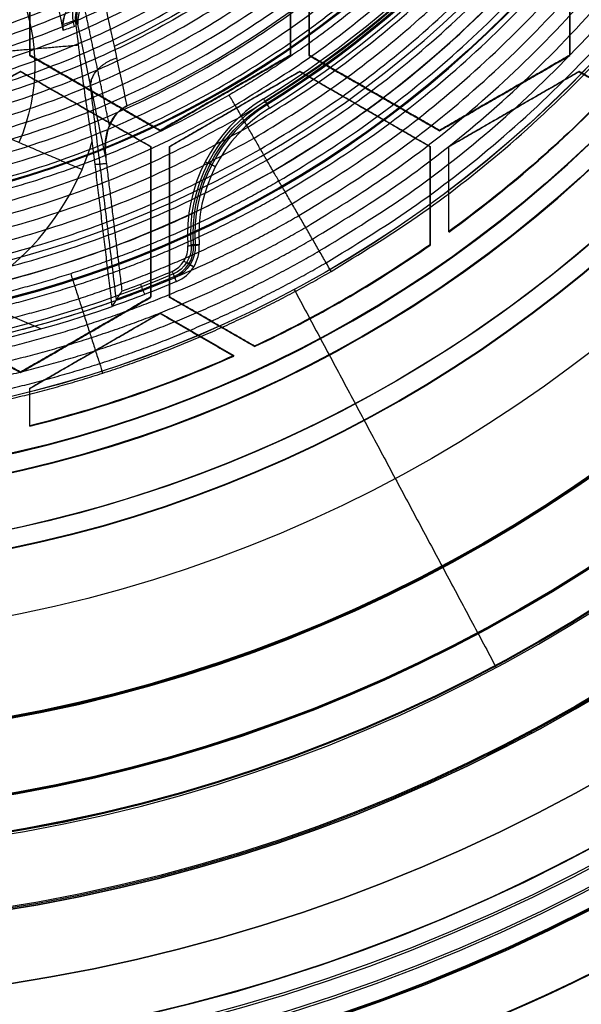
# Model space of a CAD drawing. Header units: millimetres. Extents: x -34.2 to 34.2, y -30.9 to 31.1.
# Tile 9 of 77: x 3.7 to 11.3, y -23.4 to -10.1. Entities that reach past the tile are written whole.
import ezdxf

# ---------------------------------------------------------------- set-up
doc = ezdxf.new("R2010")
doc.units = ezdxf.units.MM
for name, color, linetype, true_color in [('COTAS', 252, 'Continuous', 0x696969), ('IGES level 1', 7, 'Continuous', 0xe5eaed), ('IGES level 14', 7, 'Continuous', 0xffffff), ('IGES level 3', 7, 'Continuous', 0xe5eaed), ('IGES level 5', 7, 'Continuous', 0xe5eaed), ('IGES level 7', 7, 'Continuous', 0xcad1ee), ('IGES level 8', 7, 'Continuous', 0xcad1ee)]:
    doc.layers.add(name, color=color, linetype=linetype, true_color=true_color)

# ---------------------------------------------------------------- blocks, each defined once
blk = doc.blocks.new('Kivi_7w')
at = {"layer": 'IGES level 1'}
for centre, radius in [((0, 0, -0.3), 31), ((0, 0, -1.55), 30.85), ((0, 0, -1.7), 30.7), ((0, 0), 25.75), ((0, 0), 24.25), ((0, 0, -1.7), 23.5)]:
    blk.add_arc(centre, radius, 270, 90, dxfattribs=at)
at = {"layer": 'IGES level 1', "extrusion": (0, 0, -1)}
for centre, radius, start in [((0, 0, 1.4), 31, 90), ((0, 0, 0.85), 31, 90), ((0, 0, 0.15), 30.85, 90), ((0, 0), 30.7, 90), ((0, 0), 25.75, 90), ((0, 0), 24.25, 90), ((0, 0), 23.5, 90), ((0, 0, 0.85), 23.5, 90), ((0, 0, -6), 24.25, 209.6063), ((0, 0, -6), 25.75, 209.1904)]:
    blk.add_arc(centre, radius, start, 270, dxfattribs=at)
at = {"layer": 'IGES level 1'}
blk.add_open_spline([(11.078, -20.725), (11.078, -20.725, -1.7)], degree=1, dxfattribs=at)
at = {"layer": 'IGES level 14', "extrusion": (1.96233e-31, -0.002279, -0.999997)}
blk.add_arc((0, -0.01, -4.677), 16.5, 90, 270, dxfattribs=at)
at = {"layer": 'IGES level 14', "extrusion": (0, 0.002279, 0.999997)}
for radius, start, end in [(16.5, 270, 90), (16.2, 305.9034, 316.1608), (16.2, 295.1809, 304.8191), (16.2, 283.8392, 294.0966)]:
    blk.add_arc((0, -0.01, 3.177), radius, start, end, dxfattribs=at)
at = {"layer": 'IGES level 14', "extrusion": (-1.33034e-32, 0.002279, 0.999997)}
blk.add_arc((0, -0.01, 1.677), 16.5, 270, 90, dxfattribs=at)
at = {"layer": 'IGES level 14', "extrusion": (3.99741e-15, -0.002279, -0.999997)}
blk.add_arc((0, -0.01, -4.677), 16.2, 223.8392, 234.0966, dxfattribs=at)
at = {"layer": 'IGES level 14', "extrusion": (9.65977e-16, 0.002279, 0.999997)}
blk.add_arc((0, -0.01, 1.677), 16.2, 305.9034, 316.1608, dxfattribs=at)
at = {"layer": 'IGES level 14', "extrusion": (2.29554e-15, -0.002279, -0.999997)}
blk.add_arc((0, -0.01, -4.677), 16.2, 235.1809, 244.8191, dxfattribs=at)
at = {"layer": 'IGES level 14', "extrusion": (1.2828e-15, 0.002279, 0.999997)}
blk.add_arc((0, -0.01, 1.677), 16.2, 295.1809, 304.8191, dxfattribs=at)
at = {"layer": 'IGES level 14', "extrusion": (9.42261e-16, -0.002279, -0.999997)}
blk.add_arc((0, -0.01, -4.677), 16.2, 245.9034, 256.1608, dxfattribs=at)
at = {"layer": 'IGES level 14', "extrusion": (9.16604e-16, 0.002279, 0.999997)}
blk.add_arc((0, -0.01, 1.677), 16.2, 283.8392, 294.0966, dxfattribs=at)
at = {"layer": 'IGES level 14'}
for points in [[(3.875, -10.752, 4.702), (3.875, -8.732, 4.697)], [(3.875, -10.756, 3.202), (3.875, -8.735, 3.197)], [(3.875, -8.738, 1.697), (3.875, -10.759, 1.702)], [(7.375, -8.732, 4.697), (7.375, -10.752, 4.702)], [(7.375, -10.756, 3.202), (7.375, -8.735, 3.197)], [(7.375, -10.759, 1.702), (7.375, -8.738, 1.697)], [(7.625, -10.752, 4.702), (7.625, -8.732, 4.697)], [(7.625, -10.756, 3.202), (7.625, -8.735, 3.197)], [(7.625, -8.738, 1.697), (7.625, -10.759, 1.702)], [(11.125, -8.732, 4.697), (11.125, -10.752, 4.702)], [(11.125, -10.756, 3.202), (11.125, -8.735, 3.197)], [(11.125, -10.759, 1.702), (11.125, -8.738, 1.697)], [(3.875, -10.759, 1.702), (3.875, -10.752, 4.702)], [(5.625, -11.763, 4.704), (3.875, -10.752, 4.702)], [(5.625, -11.766, 3.204), (3.875, -10.756, 3.202)], [(3.875, -10.759, 1.702), (5.625, -11.769, 1.704)], [(7.375, -10.752, 4.702), (5.625, -11.763, 4.704)], [(5.625, -11.766, 3.204), (7.375, -10.756, 3.202)], [(5.625, -11.769, 1.704), (7.375, -10.759, 1.702)], [(7.375, -10.759, 1.702), (7.375, -10.752, 4.702)], [(7.625, -10.759, 1.702), (7.625, -10.752, 4.702)], [(9.375, -11.763, 4.704), (7.625, -10.752, 4.702)], [(9.375, -11.766, 3.204), (7.625, -10.756, 3.202)], [(7.625, -10.759, 1.702), (9.375, -11.769, 1.704)], [(11.125, -10.752, 4.702), (9.375, -11.763, 4.704)], [(9.375, -11.766, 3.204), (11.125, -10.756, 3.202)], [(9.375, -11.769, 1.704), (11.125, -10.759, 1.702)], [(11.125, -10.759, 1.702), (11.125, -10.752, 4.702)], [(2, -11.979, 4.705), (3.75, -10.969, 4.702)], [(3.75, -10.972, 3.202), (2, -11.983, 3.205)], [(3.75, -10.969, 4.702), (3.75, -10.976, 1.702)], [(3.75, -10.969, 4.702), (5.5, -11.979, 4.705)], [(5.5, -11.983, 3.205), (3.75, -10.972, 3.202)], [(5.75, -11.979, 4.705), (7.5, -10.969, 4.702)], [(7.5, -10.972, 3.202), (5.75, -11.983, 3.205)], [(7.5, -10.969, 4.702), (7.5, -10.976, 1.702)], [(7.5, -10.969, 4.702), (9.25, -11.979, 4.705)], [(9.25, -11.983, 3.205), (7.5, -10.972, 3.202)], [(9.5, -11.979, 4.705), (11.25, -10.969, 4.702)], [(11.25, -10.972, 3.202), (9.5, -11.983, 3.205)], [(11.25, -10.969, 4.702), (11.25, -10.976, 1.702)], [(11.25, -10.969, 4.702), (11.685, -11.22, 4.703)], [(11.685, -11.223, 3.203), (11.25, -10.972, 3.202)], [(3.75, -10.976, 1.702), (2, -11.986, 1.705)], [(5.5, -11.986, 1.705), (3.75, -10.976, 1.702)], [(7.5, -10.976, 1.702), (5.75, -11.986, 1.705)], [(9.25, -11.986, 1.705), (7.5, -10.976, 1.702)], [(11.25, -10.976, 1.702), (9.5, -11.986, 1.705)], [(11.25, -10.976, 1.702), (11.685, -11.227, 1.703)], [(4.75, -11.264, 1.703), (4.75, -11.257, 4.703)], [(6.5, -11.257, 4.703), (6.5, -11.264, 1.703)], [(8.5, -11.264, 1.703), (8.5, -11.257, 4.703)], [(10.25, -11.257, 4.703), (10.25, -11.264, 1.703)], [(4.625, -11.474, 4.703), (4.625, -11.481, 1.703)], [(6.625, -11.481, 1.703), (6.625, -11.474, 4.703)], [(8.375, -11.474, 4.703), (8.375, -11.481, 1.703)], [(10.375, -11.481, 1.703), (10.375, -11.474, 4.703)], [(5.625, -11.769, 1.704), (5.625, -11.763, 4.704)], [(9.375, -11.769, 1.704), (9.375, -11.763, 4.704)], [(5.5, -11.986, 1.705), (5.5, -11.979, 4.705)], [(5.5, -11.979, 4.705), (5.5, -14, 4.709)], [(5.5, -14.003, 3.209), (5.5, -11.983, 3.205)], [(5.5, -14.007, 1.709), (5.5, -11.986, 1.705)], [(5.75, -11.986, 1.705), (5.75, -11.979, 4.705)], [(5.75, -14, 4.709), (5.75, -11.979, 4.705)], [(5.75, -14.003, 3.209), (5.75, -11.983, 3.205)], [(5.75, -11.986, 1.705), (5.75, -14.007, 1.709)], [(9.25, -11.979, 4.705), (9.25, -11.986, 1.705)], [(9.25, -11.979, 4.705), (9.25, -13.299, 4.708)], [(9.25, -13.302, 3.208), (9.25, -11.983, 3.205)], [(9.25, -11.986, 1.705), (9.25, -13.305, 1.708)], [(9.5, -11.986, 1.705), (9.5, -11.979, 4.705)], [(9.5, -13.121, 4.707), (9.5, -11.979, 4.705)], [(9.5, -13.125, 3.207), (9.5, -11.983, 3.205)], [(9.5, -13.128, 1.707), (9.5, -11.986, 1.705)], [(10.635, -12.226, 1.705), (10.635, -12.219, 4.705)], [(9.5, -12.557, 1.706), (9.5, -12.55, 4.706)], [(9.25, -12.646, 1.706), (9.25, -12.639, 4.706)], [(5.5, -12.996, 1.707), (5.5, -12.989, 4.707)], [(5.75, -12.996, 1.707), (5.75, -12.989, 4.707)], [(9.5, -13.121, 4.707), (9.5, -13.128, 1.707)], [(9.25, -13.305, 1.708), (9.25, -13.299, 4.708)], [(3.75, -15.01, 4.711), (2, -14, 4.709)], [(3.75, -15.014, 3.211), (2, -14.003, 3.209)], [(2, -14.007, 1.709), (3.75, -15.017, 1.711)], [(5.5, -14, 4.709), (3.75, -15.01, 4.711)], [(3.75, -15.014, 3.211), (5.5, -14.003, 3.209)], [(3.75, -15.017, 1.711), (5.5, -14.007, 1.709)], [(5.5, -14.007, 1.709), (5.5, -14, 4.709)], [(5.75, -14.007, 1.709), (5.75, -14, 4.709)], [(6.893, -14.66, 4.711), (5.75, -14, 4.709)], [(6.893, -14.663, 3.211), (5.75, -14.003, 3.209)], [(6.893, -14.666, 1.711), (5.75, -14.007, 1.709)], [(8.1, -14.036, 1.709), (8.1, -14.029, 4.709)], [(3.875, -15.227, 4.712), (5.625, -14.216, 4.71)], [(5.625, -14.22, 3.21), (3.875, -15.23, 3.212)], [(5.625, -14.223, 1.71), (3.875, -15.234, 1.712)], [(5.625, -14.216, 4.71), (5.625, -14.223, 1.71)], [(5.625, -14.216, 4.71), (6.614, -14.787, 4.711)], [(6.614, -14.791, 3.211), (5.625, -14.22, 3.21)], [(5.625, -14.223, 1.71), (6.614, -14.794, 1.711)], [(6.321, -14.337, 1.71), (6.321, -14.33, 4.71)], [(4.625, -14.505, 4.71), (4.625, -14.512, 1.71)], [(6.12, -14.502, 4.71), (6.12, -14.509, 1.71)], [(6.893, -14.66, 4.711), (6.893, -14.666, 1.711)], [(4.75, -14.728, 1.711), (4.75, -14.722, 4.711)], [(6.614, -14.794, 1.711), (6.614, -14.787, 4.711)], [(3.75, -15.017, 1.711), (3.75, -15.01, 4.711)], [(3.875, -15.234, 1.712), (3.875, -15.227, 4.712)], [(3.875, -15.729, 4.713), (3.875, -15.227, 4.712)], [(3.875, -15.732, 3.213), (3.875, -15.23, 3.212)], [(3.875, -15.736, 1.713), (3.875, -15.234, 1.712)], [(5.266, -15.326, 1.712), (5.266, -15.319, 4.712)], [(3.875, -15.485, 1.713), (3.875, -15.478, 4.713)], [(3.875, -15.729, 4.713), (3.875, -15.736, 1.713)]]:
    blk.add_open_spline(points, degree=1, dxfattribs=at)
at = {"layer": 'IGES level 3', "extrusion": (-2.72153e-31, -0.002279, -0.999997)}
blk.add_arc((0, -0.01, -14.3), 22.5, 90, 270, dxfattribs=at)
at = {"layer": 'IGES level 3', "extrusion": (0, -0.002279, -0.999997)}
for centre, radius in [((0, -0.01, -6.3), 22.5), ((0, -0.01, -10.3), 21), ((0, -0.01, 0.45), 18.625), ((0, -0.01, -5.3), 17.75), ((0, -0.01, -2.8), 16.75), ((0, -0.01, -1.05), 15.75)]:
    blk.add_arc(centre, radius, 90, 270, dxfattribs=at)
at = {"layer": 'IGES level 3', "extrusion": (-2.04356e-31, 0.002279, 0.999997)}
for centre, radius in [((0, -0.01, -1.7), 22.5), ((0, -0.01, 1.3), 16.75)]:
    blk.add_arc(centre, radius, 270, 90, dxfattribs=at)
at = {"layer": 'IGES level 3', "extrusion": (-9.81937e-34, -0.002279, -0.999997)}
blk.add_arc((0, -0.01, 1.7), 22.5, 90, 270, dxfattribs=at)
at = {"layer": 'IGES level 3', "extrusion": (-1.48889e-31, 0.002279, 0.999997)}
blk.add_arc((0, -0.01, -1.7), 21.5, 270, 90, dxfattribs=at)
at = {"layer": 'IGES level 3', "extrusion": (1.16998e-30, -0.002279, -0.999997)}
blk.add_arc((0, -0.01, -14.3), 21, 90, 270, dxfattribs=at)
at = {"layer": 'IGES level 3', "extrusion": (-5.37156e-31, 0.002279, 0.999997)}
blk.add_arc((0, -0.01, 6.3), 21, 270, 90, dxfattribs=at)
at = {"layer": 'IGES level 3', "extrusion": (-7.14045e-33, 0.002279, 0.999997)}
blk.add_arc((0, -0.01, 6.3), 17.75, 270, 90, dxfattribs=at)
at = {"layer": 'IGES level 3', "extrusion": (4.05774e-31, -0.002279, -0.999997)}
for centre, radius in [((0, -0.01, -6.3), 17.75), ((0, -0.01, -4.3), 16.75)]:
    blk.add_arc(centre, radius, 90, 270, dxfattribs=at)
at = {"layer": 'IGES level 3', "extrusion": (9.14671e-32, 0.002279, 0.999997)}
blk.add_arc((0, -0.01, 4.3), 17.75, 270, 90, dxfattribs=at)
at = {"layer": 'IGES level 3', "extrusion": (7.94042e-31, -0.002279, -0.999997)}
blk.add_arc((0, -0.01, -1.3), 15.75, 90, 270, dxfattribs=at)
at = {"layer": 'IGES level 3', "extrusion": (3.93449e-31, -0.002279, -0.999997)}
blk.add_arc((0, -0.01, -0.8), 15.75, 90, 270, dxfattribs=at)
at = {"layer": 'IGES level 3'}
for points in [[(7.424, -13.897, 1.332), (7.424, -13.898, 0.832)], [(7.424, -13.898, 0.832), (10.135, -18.975, -1.657)], [(7.896, -14.772, 4.334), (7.896, -14.779, 1.334)], [(8.367, -15.65, 6.336), (8.367, -15.654, 4.336)], [(9.899, -18.498, 14.342), (9.899, -18.516, 6.342)], [(10.606, -19.82, 14.345), (10.606, -19.857, -1.655)]]:
    blk.add_open_spline(points, degree=1, dxfattribs=at)
at = {"layer": 'IGES level 5', "extrusion": (-3.67088e-16, 0.002279, 0.999997)}
blk.add_arc((0, -0.01, 27.8), 25, 270.034, 90.034, dxfattribs=at)
at = {"layer": 'IGES level 5', "extrusion": (0, -0.002279, -0.999997)}
for centre, radius in [((0, -0.01, -21.3), 25), ((0, -0.01, -28.05), 24.75), ((0, -0.01, -12.3), 21.5), ((0, -0.01, -15.9), 20), ((0, -0.01, -18.75), 14.5)]:
    blk.add_arc(centre, radius, 89.966, 269.966, dxfattribs=at)
at = {"layer": 'IGES level 5', "extrusion": (3.67088e-16, -0.002279, -0.999997)}
blk.add_arc((0, -0.01, -14.8), 25, 89.966, 269.966, dxfattribs=at)
at = {"layer": 'IGES level 5', "extrusion": (0, 0.002279, 0.999997)}
for centre, radius in [((0, -0.01, 14.55), 24.75), ((0, -0.01, 15.75), 14.25), ((0, -0.01, 25.8), 13)]:
    blk.add_arc(centre, radius, 270.034, 90.034, dxfattribs=at)
at = {"layer": 'IGES level 5', "extrusion": (3.67064e-16, -0.002279, -0.999997)}
blk.add_arc((0, -0.01, -28.3), 24.5, 89.966, 269.966, dxfattribs=at)
at = {"layer": 'IGES level 5', "extrusion": (-3.67064e-16, 0.002279, 0.999997)}
blk.add_arc((0, -0.01, 14.3), 24.5, 270.034, 90.034, dxfattribs=at)
at = {"layer": 'IGES level 5', "extrusion": (3.67093e-16, -0.002279, -0.999997)}
blk.add_arc((0, -0.01, -14.3), 21.5, 89.966, 269.966, dxfattribs=at)
at = {"layer": 'IGES level 5', "extrusion": (-3.67033e-16, 0.002279, 0.999997)}
blk.add_arc((0, -0.01, 10.3), 21.5, 270.034, 90.034, dxfattribs=at)
at = {"layer": 'IGES level 5', "extrusion": (-3.67043e-16, 0.002279, 0.999997)}
blk.add_arc((0, -0.01, 10.3), 21.5, 270.034, 90.034, dxfattribs=at)
at = {"layer": 'IGES level 5', "extrusion": (3.6711e-16, -0.002279, -0.999997)}
blk.add_arc((0, -0.01, -21.5), 20, 89.966, 269.966, dxfattribs=at)
at = {"layer": 'IGES level 5', "extrusion": (3.67106e-16, -0.002279, -0.999997)}
for centre, radius in [((0, -0.01, -10.3), 20), ((0, -0.01, -21.5), 14.5), ((0, -0.01, -16), 14.5)]:
    blk.add_arc(centre, radius, 89.966, 269.966, dxfattribs=at)
at = {"layer": 'IGES level 5', "extrusion": (-3.67057e-16, 0.002279, 0.999997)}
blk.add_arc((0, -0.01, 10.3), 20, 270.034, 90.034, dxfattribs=at)
at = {"layer": 'IGES level 5', "extrusion": (-3.67105e-16, 0.002279, 0.999997)}
blk.add_arc((0, -0.01, 16), 14.5, 270.034, 90.034, dxfattribs=at)
at = {"layer": 'IGES level 5', "extrusion": (-3.66914e-16, 0.002279, 0.999997)}
blk.add_arc((0, -0.01, 15.5), 14, 270.034, 90.034, dxfattribs=at)
at = {"layer": 'IGES level 5', "extrusion": (3.67134e-16, -0.002279, -0.999997)}
blk.add_arc((0, -0.01, -28.3), 13, 89.966, 269.966, dxfattribs=at)
at = {"layer": 'IGES level 5', "extrusion": (-3.67134e-16, 0.002279, 0.999997)}
blk.add_arc((0, -0.01, 23.3), 13, 270.034, 90.034, dxfattribs=at)
at = {"layer": 'IGES level 5'}
for points in [[(6.843, -12.745, 21.529), (6.843, -12.757, 16.029)], [(9.438, -17.594, 21.54), (9.438, -17.619, 10.34)], [(10.146, -18.932, 14.343), (10.146, -18.942, 10.343)]]:
    blk.add_open_spline(points, degree=1, dxfattribs=at)
at = {"layer": 'IGES level 7', "extrusion": (1.16669e-13, 0.002279, 0.999997)}
blk.add_arc((0, -0.01, 11.7), 13.347, 301.6969, 72.1092, dxfattribs=at)
at = {"layer": 'IGES level 7', "extrusion": (0, 0.002279, 0.999997)}
for centre, radius, start, end in [((0, -0.01, 12.575), 13.423, 301.6969, 72.1092), ((8.144, -13.198, 14.475), 2.054, 121.6969, 183.8091), ((5.65, -13.364, 12.575), 0.423, 292.9314, 3.8091), ((0, -0.01, 12.575), 14.923, 289.7707, 292.9314)]:
    blk.add_arc(centre, radius, start, end, dxfattribs=at)
at = {"layer": 'IGES level 7', "extrusion": (1.18565e-08, 0.002279, 0.999997)}
blk.add_arc((0, -0.01, 11.7), 12.569, 294.3339, 66.903, dxfattribs=at)
at = {"layer": 'IGES level 7', "extrusion": (0, -0.002279, -0.999997)}
for centre, radius, start, end in [((0, -0.01, -12.497), 11.772, 113.097, 244.827), ((0, -0.01, -14.475), 13.446, 162.1878, 238.3031), ((-1.322, -10.93, -14.369), 2.619, 23.097, 203.097), ((-8.144, -13.198, -12.575), 2.077, 356.1909, 58.3031), ((-5.65, -13.364, -14.475), 0.446, 176.1909, 247.0686), ((0, -0.01, -14.475), 14.946, 247.0686, 279.1254)]:
    blk.add_arc(centre, radius, start, end, dxfattribs=at)
at = {"layer": 'IGES level 7', "extrusion": (-6.06592e-13, 0.002279, 0.999997)}
blk.add_arc((0, -0.01, 13.45), 13.5, 301.6969, 20.1388, dxfattribs=at)
at = {"layer": 'IGES level 7', "extrusion": (5.04475e-16, -0.002279, -0.999997)}
blk.add_arc((0, -0.01, -15.5), 13.393, 162.2717, 238.3031, dxfattribs=at)
at = {"layer": 'IGES level 7', "extrusion": (-3.03907e-11, 0.002279, 0.999997)}
blk.add_arc((1.322, -10.93, 13.95), 3.039, 9.0607, 156.903, dxfattribs=at)
at = {"layer": 'IGES level 7', "extrusion": (-3.16984e-11, 0.002279, 0.999997)}
blk.add_arc((8.144, -13.198, 11.7), 2.153, 121.6969, 183.8091, dxfattribs=at)
at = {"layer": 'IGES level 7', "extrusion": (-6.72276e-16, -0.002279, -0.999997)}
blk.add_arc((-8.144, -13.198, -15.5), 2.107, 356.1909, 58.3031, dxfattribs=at)
at = {"layer": 'IGES level 7', "extrusion": (6.53251e-12, 0.002279, 0.999997)}
blk.add_arc((8.144, -13.198, 13.45), 2, 121.6969, 183.8091, dxfattribs=at)
at = {"layer": 'IGES level 7', "extrusion": (-9.0408e-14, 0.002279, 0.999997)}
blk.add_arc((1.322, -10.93, 13.45), 3.539, 336.903, 343.4695, dxfattribs=at)
at = {"layer": 'IGES level 7', "extrusion": (1.02296e-10, 0.002279, 0.999997)}
blk.add_arc((1.322, -10.93, 13.45), 3.539, 210.3365, 336.903, dxfattribs=at)
at = {"layer": 'IGES level 7', "extrusion": (5.73618e-11, 0.002279, 0.999997)}
blk.add_arc((5.65, -13.364, 11.7), 0.347, 292.9314, 3.8091, dxfattribs=at)
at = {"layer": 'IGES level 7', "extrusion": (2.36185e-15, -0.002279, -0.999997)}
blk.add_arc((-5.65, -13.364, -15.5), 0.393, 176.1909, 247.0686, dxfattribs=at)
at = {"layer": 'IGES level 7', "extrusion": (-2.66669e-11, 0.002279, 0.999997)}
blk.add_arc((5.65, -13.364, 13.45), 0.5, 292.9314, 3.8091, dxfattribs=at)
at = {"layer": 'IGES level 7', "extrusion": (5.25494e-16, -0.002279, -0.999997)}
blk.add_arc((0, -0.01, -15.5), 14.893, 247.0686, 279.1254, dxfattribs=at)
at = {"layer": 'IGES level 7', "extrusion": (8.6614e-10, 0.002279, 0.999997)}
blk.add_arc((0, -0.01, 11.7), 14.847, 290.1415, 292.9314, dxfattribs=at)
at = {"layer": 'IGES level 7', "extrusion": (1.05049e-10, -0.002279, -0.999997)}
blk.add_arc((0, -0.01, -13.45), 15, 247.0686, 250.5958, dxfattribs=at)
at = {"layer": 'IGES level 7', "extrusion": (-9.26585e-15, 0.002279, 0.999997)}
blk.add_arc((0, -0.01, 13.45), 15, 264.4018, 289.4042, dxfattribs=at)
at = {"layer": 'IGES level 7'}
for points, knots in [([(4.751, -9.807, 13.972), (4.693, -9.835, 13.973), (4.645, -9.863, 13.973), (4.52, -9.959, 13.973), (4.486, -9.991, 13.973), (4.347, -10.166, 13.973), (4.304, -10.299, 13.973), (4.323, -10.42, 13.974)], [12.079272, 12.079272, 12.079272, 12.079272, 12.329272, 12.329272, 12.579272, 12.579272, 13.079272, 13.079272, 13.079272, 13.079272]), ([(4.323, -10.42, 13.974), (4.313, -10.359, 13.974), (4.323, -10.279, 13.973), (4.361, -10.168, 13.973), (4.406, -10.092, 13.973), (4.507, -9.965, 13.973), (4.635, -9.863, 13.974), (4.751, -9.807, 13.972)], [1.000037, 1.000037, 1.000037, 1.000037, 1.250037, 1.250037, 1.500037, 1.500037, 2.000037, 2.000037, 2.000037, 2.000037]), ([(4.756, -9.806, 13.968), (4.714, -9.828, 13.946), (4.677, -9.854, 13.926), (4.592, -9.942, 13.878), (4.575, -9.966, 13.867), (4.497, -10.119, 13.814), (4.484, -10.232, 13.795), (4.495, -10.324, 13.79)], [3.0000137, 3.0000137, 3.0000137, 3.0000137, 3.2500137, 3.2500137, 3.5000137, 3.5000137, 4.0000137, 4.0000137, 4.0000137, 4.0000137]), ([(4.495, -10.324, 13.79), (4.489, -10.278, 13.792), (4.489, -10.227, 13.798), (4.506, -10.122, 13.818), (4.533, -10.049, 13.838), (4.582, -9.953, 13.872), (4.673, -9.85, 13.924), (4.756, -9.806, 13.968)], [0, 0, 0, 0, 0.25, 0.25, 0.5, 0.5, 1, 1, 1, 1]), ([(4.509, -10.331, 13.643), (4.506, -10.308, 13.642), (4.505, -10.285, 13.641), (4.506, -10.261, 13.639), (4.507, -10.236, 13.638), (4.509, -10.21, 13.637), (4.514, -10.185, 13.636), (4.523, -10.133, 13.634), (4.541, -10.082, 13.633), (4.566, -10.035, 13.633), (4.591, -9.988, 13.633), (4.624, -9.946, 13.634), (4.662, -9.91, 13.635), (4.7, -9.874, 13.637), (4.742, -9.845, 13.639), (4.786, -9.824, 13.642)], [-0.000006, -0.000006, -0.000006, -0.000006, 0.11975, 0.11975, 0.11975, 0.2455, 0.2455, 0.2455, 0.497, 0.497, 0.497, 0.7485, 0.7485, 0.7485, 1, 1, 1, 1]), ([(4.816, -9.841, 13.317), (4.733, -9.881, 13.323), (4.645, -9.953, 13.343), (4.56, -10.102, 13.398), (4.547, -10.134, 13.41), (4.527, -10.221, 13.446), (4.521, -10.273, 13.469), (4.521, -10.322, 13.491), (4.522, -10.335, 13.497), (4.523, -10.339, 13.499)], [-4, -4, -4, -4, -3.5, -3.5, -3.25, -3.25, -3.125, -3.125, -3, -3, -3, -3]), ([(4.474, -10.369, 13.816), (4.468, -10.345, 13.819), (4.463, -10.321, 13.822), (4.459, -10.296, 13.827), (4.455, -10.27, 13.832), (4.452, -10.244, 13.839), (4.452, -10.217, 13.847), (4.45, -10.164, 13.864), (4.456, -10.111, 13.888), (4.469, -10.064, 13.917), (4.476, -10.035, 13.934), (4.486, -10.008, 13.953), (4.498, -9.984, 13.973)], [-0.0000069, -0.0000069, -0.0000069, -0.0000069, 0.1197499, 0.1197499, 0.1197499, 0.2455, 0.2455, 0.2455, 0.497, 0.497, 0.497, 0.6460131, 0.6460131, 0.6460131, 0.6460131]), ([(4.715, -11.906, 13.477), (4.694, -11.776, 13.534), (4.674, -11.649, 13.583), (4.636, -11.398, 13.665), (4.62, -11.289, 13.696), (4.564, -10.888, 13.782), (4.53, -10.623, 13.804), (4.5, -10.36, 13.79)], [3.001767, 3.001767, 3.001767, 3.001767, 3.251767, 3.251767, 3.501767, 3.501767, 4.001767, 4.001767, 4.001767, 4.001767]), ([(5.179, -11.435, 11.726), (5.124, -11.46, 11.726), (5.062, -11.513, 11.726), (4.989, -11.605, 11.726), (4.949, -11.683, 11.727), (4.896, -11.838, 11.727), (4.879, -11.997, 11.729), (4.895, -12.128, 11.728)], [1, 1, 1, 1, 1.25, 1.25, 1.5, 1.5, 2, 2, 2, 2]), ([(4.895, -12.128, 11.728), (4.887, -12.063, 11.728), (4.885, -12.006, 11.727), (4.898, -11.851, 11.727), (4.907, -11.805, 11.727), (4.956, -11.664, 11.727), (4.98, -11.616, 11.726), (5.07, -11.502, 11.726), (5.124, -11.46, 11.726), (5.179, -11.435, 11.726)], [6.72999, 6.72999, 6.72999, 6.72999, 6.97999, 6.97999, 7.22999, 7.22999, 7.47999, 7.47999, 7.72999, 7.72999, 7.72999, 7.72999])]:
    blk.add_open_spline(points, degree=3, knots=knots, dxfattribs=at)
for points, degree in [([(4.834, -9.832, 13.316), (4.95, -10.367, 12.787), (5.065, -10.902, 12.257), (5.179, -11.435, 11.726)], 3), ([(4.492, -10.285, 13.793), (4.434, -10.305, 13.853), (4.377, -10.324, 13.913), (4.319, -10.343, 13.973)], 3), ([(4.5, -10.36, 13.79), (4.441, -10.381, 13.851), (4.382, -10.4, 13.912), (4.323, -10.42, 13.974)], 3), ([(4.495, -10.324, 13.79), (4.504, -10.329, 13.693), (4.513, -10.334, 13.596), (4.523, -10.339, 13.499)], 3), ([(4.5, -10.36, 13.79), (4.498, -10.348, 13.789), (4.497, -10.336, 13.789), (4.495, -10.324, 13.79)], 3), ([(4.895, -12.128, 11.728), (4.762, -11.488, 12.364), (4.638, -10.892, 12.954), (4.523, -10.339, 13.499)], 3), ([(3.016, -10.746, 15.313), (4.531, -10.616, 13.792)], 1), ([(4.676, -11.077, 12.77), (5.035, -14.045, 12.776)], 1), ([(7.093, -11.465, 13.476), (7.013, -11.339, 11.726)], 1), ([(7.037, -11.369, 15.526), (7.093, -11.465, 13.476)], 1), ([(2.886, -11.562, 15.315), (4.577, -12.288, 13.478)], 1), ([(4.983, -14.127, 13.482), (4.715, -11.906, 13.477)], 1), ([(4.895, -12.128, 11.728), (5.112, -13.922, 11.732)], 1), ([(4.905, -12.21, 11.728), (4.753, -12.224, 13.478)], 1), ([(6.366, -12.251, 13.478), (6.23, -12.185, 11.728)], 1), ([(6.366, -12.251, 13.478), (6.27, -12.198, 15.528)], 1), ([(5.996, -13.314, 11.73), (6.149, -13.3, 13.48)], 1), ([(6.149, -13.3, 13.48), (6.041, -13.302, 15.53)], 1), ([(5.945, -13.519, 11.731), (6.075, -13.595, 13.481)], 1), ([(5.984, -13.534, 15.531), (6.075, -13.595, 13.481)], 1), ([(5.785, -13.657, 11.731), (5.844, -13.794, 13.481)], 1), ([(5.844, -13.794, 13.481), (5.803, -13.69, 15.531)], 1), ([(5.361, -13.828, 11.732), (5.417, -13.967, 13.482)], 1), ([(4.023, -14.429, 13.483), (3.023, -14.003, 13.482)], 1), ([(4.983, -14.127, 13.482), (5.026, -14.059, 12.899), (5.069, -13.991, 12.315), (5.112, -13.922, 11.732)], 3)]:
    blk.add_open_spline(points, degree=degree, dxfattribs=at)
for points, weights, degree in [([(4.946, -11.698, 11.727), (4.829, -11.146, 12.276), (4.713, -10.593, 12.826), (4.596, -10.039, 13.374)], [0.898660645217, 0.899643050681, 0.90074310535, 0.902014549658], 3), ([(4.695, -11.169, 12.679), (4.687, -10.907, 12.411), (5.04, -10.79, 12.368)], [0.999999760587, 0.800144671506, 0.999999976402], 2)]:
    blk.add_rational_spline(points, weights, degree=degree, dxfattribs=at)
at = {"layer": 'IGES level 8', "extrusion": (0, -0.002279, -0.999997)}
for start, end in [(293.097, 113.097), (113.097, 293.097)]:
    blk.add_arc((0, -0.01, -5.2), 17.5, start, end, dxfattribs=at)
at = {"layer": 'IGES level 8', "extrusion": (5.85261e-15, 0.002279, 0.999997)}
blk.add_arc((0, -0.01, 4.45), 17.5, 66.903, 246.903, dxfattribs=at)
at = {"layer": 'IGES level 8', "extrusion": (6.98883e-15, -0.002279, -0.999997)}
blk.add_arc((0, -0.01, -4.45), 17.5, 113.097, 293.097, dxfattribs=at)
at = {"layer": 'IGES level 8', "extrusion": (5.91211e-16, -0.002279, -0.999997)}
blk.add_arc((0, -0.01, -5.95), 17.5, 209.6594, 286.5346, dxfattribs=at)
at = {"layer": 'IGES level 8'}
blk.add_open_spline([(-6.865, -16.097, 4.487), (6.865, 16.098, 4.413)], degree=1, dxfattribs=at)
for points, weights in [([(7.92, -13.658, 5.981), (35.244, 2.183, 5.945), (19.403, 29.506, 5.883), (-7.92, 13.666, 5.919)], [1, 0.333333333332, 0.333333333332, 1]), ([(7.853, -13.541, 6.214), (34.945, 2.165, 6.179), (19.238, 29.256, 6.117), (-7.853, 13.55, 6.153)], [1, 0.333333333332, 0.333333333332, 1]), ([(7.762, -13.383, 6.518), (34.537, 2.14, 6.483), (19.014, 28.916, 6.422), (-7.762, 13.393, 6.457)], [1, 0.333333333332, 0.333333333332, 1]), ([(7.67, -13.224, 6.807), (34.13, 2.116, 6.772), (18.79, 28.576, 6.712), (-7.67, 13.236, 6.747)], [1, 0.333333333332, 0.333333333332, 1]), ([(7.579, -13.066, 7.083), (33.723, 2.091, 7.049), (18.566, 28.235, 6.989), (-7.579, 13.078, 7.024)], [1, 0.333333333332, 0.333333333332, 1]), ([(7.487, -12.907, 7.348), (33.315, 2.067, 7.314), (18.341, 27.895, 7.255), (-7.487, 12.921, 7.289)], [1, 0.333333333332, 0.333333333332, 1]), ([(7.395, -12.749, 7.601), (32.908, 2.042, 7.567), (18.117, 27.555, 7.509), (-7.395, 12.764, 7.543)], [1, 0.333333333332, 0.333333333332, 1]), ([(7.304, -12.59, 7.844), (32.501, 2.017, 7.811), (17.893, 27.214, 7.754), (-7.304, 12.606, 7.787)], [1, 0.333333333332, 0.333333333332, 1]), ([(7.219, -12.443, 8.062), (32.123, 1.995, 8.029), (17.685, 26.898, 7.972), (-7.219, 12.46, 8.005)], [1, 0.333333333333, 0.333333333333, 1]), ([(7.142, -12.31, 8.304), (31.781, 1.974, 8.271), (17.497, 26.613, 8.215), (-7.142, 12.328, 8.247)], [1, 0.333333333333, 0.333333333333, 1]), ([(7.057, -12.163, 8.56), (31.402, 1.951, 8.528), (17.288, 26.296, 8.473), (-7.057, 12.182, 8.505)], [1, 0.333333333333, 0.333333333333, 1]), ([(6.972, -12.015, 8.806), (31.022, 1.928, 8.774), (17.079, 25.979, 8.719), (-6.972, 12.035, 8.751)], [1, 0.333333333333, 0.333333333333, 1]), ([(6.886, -11.867, 9.041), (30.643, 1.905, 9.01), (16.87, 25.662, 8.955), (-6.886, 11.889, 8.987)], [1, 0.333333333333, 0.333333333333, 1]), ([(6.801, -11.72, 9.267), (30.263, 1.882, 9.236), (16.661, 25.344, 9.182), (-6.801, 11.742, 9.213)], [1, 0.333333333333, 0.333333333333, 1]), ([(6.716, -11.572, 9.484), (29.884, 1.859, 9.454), (16.452, 25.027, 9.401), (-6.716, 11.596, 9.431)], [1, 0.333333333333, 0.333333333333, 1]), ([(6.631, -11.425, 9.694), (29.504, 1.836, 9.663), (16.243, 24.71, 9.611), (-6.631, 11.449, 9.641)], [1, 0.333333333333, 0.333333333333, 1]), ([(-7.142, 12.328, 8.247), (-31.781, -1.956, 8.28), (-17.497, -26.595, 8.336), (7.142, -12.31, 8.304)], [1, 0.333333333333, 0.333333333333, 1]), ([(-7.057, 12.182, 8.505), (-31.402, -1.932, 8.537), (-17.288, -26.276, 8.592), (7.057, -12.163, 8.56)], [1, 0.333333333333, 0.333333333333, 1]), ([(-6.972, 12.035, 8.751), (-31.022, -1.908, 8.783), (-17.079, -25.958, 8.837), (6.972, -12.015, 8.806)], [1, 0.333333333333, 0.333333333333, 1]), ([(-6.886, 11.889, 8.987), (-30.643, -1.884, 9.018), (-16.87, -25.64, 9.072), (6.886, -11.867, 9.041)], [1, 0.333333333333, 0.333333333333, 1]), ([(-6.801, 11.742, 9.213), (-30.263, -1.86, 9.244), (-16.661, -25.322, 9.298), (6.801, -11.72, 9.267)], [1, 0.333333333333, 0.333333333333, 1]), ([(-6.716, 11.596, 9.431), (-29.884, -1.836, 9.462), (-16.452, -25.004, 9.515), (6.716, -11.572, 9.484)], [1, 0.333333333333, 0.333333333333, 1]), ([(-6.631, 11.449, 9.641), (-29.504, -1.812, 9.672), (-16.243, -24.686, 9.724), (6.631, -11.425, 9.694)], [1, 0.333333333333, 0.333333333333, 1]), ([(6.552, -11.289, 9.88), (-9.839, -20.792, 9.901), (-25.295, -6.531, 9.869), (-9.157, 9.33, 9.833)], [1, 0.408106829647, 0.34171994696, 0.800839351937]), ([(-9.049, 9.22, 10.062), (-27.463, -8.877, 10.103), (-9.366, -27.292, 10.145), (9.049, -9.194, 10.104)], [1, 0.333333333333, 0.333333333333, 1]), ([(-8.938, 9.109, 10.285), (-27.128, -8.768, 10.325), (-9.251, -26.958, 10.367), (8.938, -9.081, 10.326)], [1, 0.333333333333, 0.333333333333, 1]), ([(-8.828, 8.997, 10.497), (-26.793, -8.659, 10.537), (-9.137, -26.624, 10.578), (8.828, -8.968, 10.538)], [1, 0.333333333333, 0.333333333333, 1]), ([(-8.718, 8.885, 10.7), (-26.458, -8.55, 10.74), (-9.023, -26.291, 10.78), (8.718, -8.856, 10.741)], [1, 0.333333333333, 0.333333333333, 1]), ([(-8.607, 8.773, 10.894), (-26.123, -8.442, 10.934), (-8.909, -25.957, 10.974), (8.607, -8.743, 10.934)], [1, 0.333333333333, 0.333333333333, 1]), ([(-8.497, 8.661, 11.081), (-25.788, -8.333, 11.119), (-8.794, -25.624, 11.159), (8.497, -8.63, 11.12)], [1, 0.333333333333, 0.333333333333, 1]), ([(-8.386, 8.549, 11.259), (-25.453, -8.224, 11.298), (-8.68, -25.29, 11.336), (8.386, -8.517, 11.298)], [1, 0.333333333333, 0.333333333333, 1]), ([(8.284, -8.412, 11.458), (-8.574, -24.98, 11.495), (-25.141, -8.122, 11.457), (-8.284, 8.445, 11.419)], [1, 0.333333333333, 0.333333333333, 1]), ([(-8.192, 8.352, 11.598), (-24.862, -8.032, 11.635), (-8.479, -24.702, 11.673), (8.192, -8.318, 11.636)], [1, 0.333333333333, 0.333333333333, 1]), ([(-8.089, 8.248, 11.789), (-24.551, -7.931, 11.826), (-8.372, -24.392, 11.863), (8.089, -8.214, 11.826)], [1, 0.333333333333, 0.333333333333, 1]), ([(-7.987, 8.144, 11.972), (-24.24, -7.829, 12.008), (-8.266, -24.082, 12.045), (7.987, -8.109, 12.009)], [1, 0.333333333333, 0.333333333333, 1]), ([(-7.884, 8.04, 12.147), (-23.929, -7.728, 12.183), (-8.16, -23.773, 12.22), (7.884, -8.004, 12.184)], [1, 0.333333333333, 0.333333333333, 1]), ([(-7.782, 7.936, 12.316), (-23.618, -7.627, 12.351), (-8.054, -23.463, 12.387), (7.782, -7.9, 12.352)], [1, 0.333333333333, 0.333333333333, 1]), ([(-7.679, 7.832, 12.478), (-23.306, -7.526, 12.513), (-7.948, -23.153, 12.548), (7.679, -7.795, 12.513)], [1, 0.333333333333, 0.333333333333, 1]), ([(-7.577, 7.728, 12.633), (-22.995, -7.425, 12.668), (-7.842, -22.844, 12.703), (7.577, -7.69, 12.668)], [1, 0.333333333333, 0.333333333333, 1]), ([(-7.477, 7.627, 12.779), (-22.692, -7.326, 12.813), (-7.738, -22.541, 12.848), (7.477, -7.588, 12.814)], [1, 0.333333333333, 0.333333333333, 1]), ([(-7.381, 7.53, 12.949), (-22.402, -7.232, 12.983), (-7.64, -22.253, 13.017), (7.381, -7.491, 12.984)], [0.999999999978, 0.333333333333, 0.333333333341, 1]), ([(-7.285, 7.433, 13.114), (-22.11, -7.137, 13.147), (-7.54, -21.962, 13.181), (7.285, -7.392, 13.148)], [0.999999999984, 0.333333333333, 0.333333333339, 1]), ([(9.157, -9.304, 9.875), (8.346, -10.102, 9.877), (7.465, -10.759, 9.879), (6.552, -11.289, 9.88)], [0.800839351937, 0.858839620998, 0.925226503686, 1]), ([(7.219, -12.443, 8.062), (5.438, -13.476, 8.064), (3.479, -14.109, 8.066), (1.43, -14.313, 8.066)], [1, 0.984943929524, 0.984943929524, 1]), ([(1.447, -14.482, 7.849), (3.52, -14.275, 7.848), (5.502, -13.635, 7.847), (7.304, -12.59, 7.844)], [1, 0.984943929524, 0.984943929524, 1]), ([(1.465, -14.665, 7.605), (3.564, -14.455, 7.605), (5.571, -13.807, 7.603), (7.395, -12.749, 7.601)], [1, 0.984943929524, 0.984943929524, 1]), ([(1.483, -14.847, 7.352), (3.608, -14.635, 7.352), (5.64, -13.978, 7.35), (7.487, -12.907, 7.348)], [1, 0.984943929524, 0.984943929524, 1]), ([(1.502, -15.029, 7.088), (3.652, -14.814, 7.087), (5.709, -14.15, 7.086), (7.579, -13.066, 7.083)], [1, 0.984943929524, 0.984943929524, 1]), ([(1.52, -15.211, 6.812), (3.696, -14.994, 6.811), (5.778, -14.321, 6.81), (7.67, -13.224, 6.807)], [1, 0.984943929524, 0.984943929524, 1]), ([(1.538, -15.393, 6.523), (3.74, -15.173, 6.522), (5.847, -14.493, 6.521), (7.762, -13.383, 6.518)], [1, 0.984943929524, 0.984943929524, 1]), ([(1.556, -15.576, 6.219), (3.784, -15.353, 6.219), (5.916, -14.665, 6.217), (7.853, -13.541, 6.214)], [1, 0.984943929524, 0.984943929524, 1]), ([(1.569, -15.71, 5.986), (3.817, -15.485, 5.985), (5.966, -14.791, 5.984), (7.92, -13.658, 5.981)], [1, 0.984943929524, 0.984943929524, 1])]:
    blk.add_rational_spline(points, weights, degree=3, dxfattribs=at)
for points, knots in [([(7.219, -12.443, 8.062), (7.193, -12.399, 8.144), (7.139, -12.305, 8.314), (7.057, -12.163, 8.562), (6.972, -12.015, 8.807), (6.886, -11.867, 9.042), (6.801, -11.72, 9.268), (6.716, -11.572, 9.485), (6.633, -11.429, 9.689), (6.578, -11.334, 9.819), (6.552, -11.289, 9.88)], [-1, -1, -1, -1, -0.884781, -0.756921, -0.629061, -0.501201, -0.373341, -0.245481, -0.117621, 0, 0, 0, 0]), ([(7.92, -13.658, 5.981), (7.898, -13.619, 6.06), (7.845, -13.527, 6.244), (7.762, -13.383, 6.52), (7.67, -13.224, 6.809), (7.579, -13.066, 7.085), (7.487, -12.907, 7.35), (7.395, -12.749, 7.603), (7.306, -12.594, 7.84), (7.247, -12.492, 7.991), (7.219, -12.443, 8.062)], [-0.6247345, -0.6247345, -0.6247345, -0.6247345, -0.5739349, -0.5048876, -0.4358404, -0.3667932, -0.2977459, -0.2286987, -0.1596514, -0.0955953, -0.0955953, -0.0955953, -0.0955953]), ([(4.425, -13.688, 8.065), (4.442, -13.742, 7.993), (4.478, -13.854, 7.843), (4.533, -14.024, 7.606), (4.589, -14.198, 7.352), (4.645, -14.372, 7.088), (4.701, -14.546, 6.812), (4.757, -14.721, 6.523), (4.808, -14.88, 6.247), (4.841, -14.981, 6.064), (4.854, -15.023, 5.984)], [0.0955953, 0.0955953, 0.0955953, 0.0955953, 0.1596514, 0.2286987, 0.2977459, 0.3667932, 0.4358404, 0.5048876, 0.5739349, 0.6247345, 0.6247345, 0.6247345, 0.6247345])]:
    blk.add_open_spline(points, degree=3, knots=knots, dxfattribs=at)

msp = doc.modelspace()

# ---------------------------------------------------------------- block references
at = {"layer": 'COTAS'}
msp.add_blockref('Kivi_7w', (0, 0.136, 2.024), dxfattribs=at)

doc.saveas('drawing.dxf')
